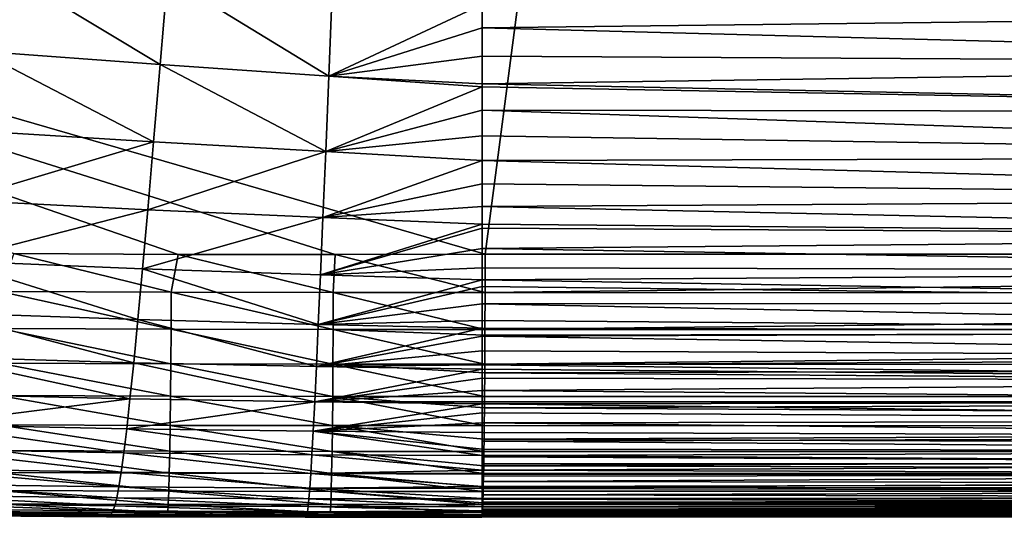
# Model space of a CAD drawing. Header units: metres. Extents: x -105 to 105, y -68 to 103.
# Tile 29 of 256: x -87.09 to -83.33, y 36.69 to 38.6. Entities that reach past the tile are written whole.
import ezdxf

# ---------------------------------------------------------------- set-up
doc = ezdxf.new("R2010")
doc.units = ezdxf.units.M
doc.layers.add('solid_FIT-BATH-150_SW0001', color=7, linetype='CONTINUOUS')

msp = doc.modelspace()

# ---------------------------------------------------------------- linework, layer by layer
at = {"layer": 'solid_FIT-BATH-150_SW0001'}
for points in [[(-92.533394, 39.791527, 16.643263), (-85.885384, 37.697414, 16.550652), (-85.312401, 37.698925, 16.54318)], [(-85.039299, 39.784313, 16.539715), (-92.533394, 39.791527, 16.643263), (-85.312401, 37.698925, 16.54318)], [(-92.533394, 39.791527, 16.643263), (-86.486092, 37.698448, 16.558594), (-85.885384, 37.697414, 16.550652)], [(-92.533394, 39.791527, 16.643263), (-87.11451, 37.702026, 16.567024), (-86.486092, 37.698448, 16.558594)], [(-79.378105, 37.698792, 16.471533), (-85.039299, 39.784313, 16.539715), (-85.312401, 37.698925, 16.54318)], [(-79.378105, 37.698792, 16.471533), (-77.545212, 39.778263, 16.4529), (-85.039299, 39.784313, 16.539715)], [(-87.204765, 38.815063, -16.750164), (-86.554642, 38.423912, -16.130205), (-87.248795, 38.474876, -16.157576)], [(-87.204765, 38.815063, -16.750164), (-86.526573, 38.75626, -16.723461), (-86.554642, 38.423912, -16.130205)], [(-86.526573, 38.75626, -16.723461), (-85.909981, 38.379406, -16.097706), (-86.554642, 38.423912, -16.130205)], [(-86.526573, 38.75626, -16.723461), (-85.896652, 38.703278, -16.691326), (-85.909981, 38.379406, -16.097706)], [(-85.896652, 38.703278, -16.691326), (-85.323212, 38.654015, -16.654142), (-85.909981, 38.379406, -16.097706)], [(-85.323212, 38.654015, -16.654142), (-85.323219, 38.564556, -16.498556), (-85.909981, 38.379406, -16.097706)], [(-80.06723, 38.626335, -17.005396), (-85.323219, 38.564556, -16.498556), (-85.323212, 38.654015, -16.654142)], [(-80.06723, 38.626335, -17.005396), (-80.06723, 38.427353, -16.642969), (-85.323219, 38.564556, -16.498556)], [(-85.323219, 38.564556, -16.498556), (-85.323227, 38.456051, -16.296644), (-85.909981, 38.379406, -16.097706)], [(-80.06723, 38.427353, -16.642969), (-85.323227, 38.456051, -16.296644), (-85.323219, 38.564556, -16.498556)], [(-87.248795, 38.474876, -16.157576), (-86.579865, 38.128658, -15.470374), (-87.288521, 38.172134, -15.496759)], [(-87.248795, 38.474876, -16.157576), (-86.554642, 38.423912, -16.130205), (-86.579865, 38.128658, -15.470374)], [(-85.323227, 38.456051, -16.296644), (-85.323242, 38.350803, -16.085339), (-85.909981, 38.379406, -16.097706)], [(-80.06723, 38.427353, -16.642969), (-85.323242, 38.350803, -16.085339), (-85.323227, 38.456051, -16.296644)], [(-86.554642, 38.423912, -16.130205), (-85.921913, 38.092113, -15.439329), (-86.579865, 38.128658, -15.470374)], [(-86.554642, 38.423912, -16.130205), (-85.909981, 38.379406, -16.097706), (-85.921913, 38.092113, -15.439329)], [(-80.06723, 38.427353, -16.642969), (-80.06723, 38.242397, -16.255337), (-85.323242, 38.350803, -16.085339)], [(-85.909981, 38.379406, -16.097706), (-85.32325, 38.338932, -16.060461), (-85.921913, 38.092113, -15.439329)], [(-85.323242, 38.350803, -16.085339), (-85.32325, 38.338932, -16.060461), (-85.909981, 38.379406, -16.097706)], [(-85.32325, 38.338932, -16.060461), (-85.323265, 38.24918, -15.865), (-85.921913, 38.092113, -15.439329)], [(-80.06723, 38.242397, -16.255337), (-85.323265, 38.24918, -15.865), (-85.32325, 38.338932, -16.060461)], [(-80.06723, 38.242397, -16.255337), (-85.32325, 38.338932, -16.060461), (-85.323242, 38.350803, -16.085339)], [(-85.323265, 38.24918, -15.865), (-85.32328, 38.151482, -15.636079), (-85.921913, 38.092113, -15.439329)], [(-80.06723, 38.071083, -15.841622), (-85.32328, 38.151482, -15.636079), (-85.323265, 38.24918, -15.865)], [(-80.06723, 38.242397, -16.255337), (-80.06723, 38.071083, -15.841622), (-85.323265, 38.24918, -15.865)], [(-87.288521, 38.172134, -15.496759), (-86.579865, 38.128658, -15.470374), (-87.324158, 37.90596, -14.765354)], [(-85.32328, 38.151482, -15.636079), (-85.323296, 38.057808, -15.398732), (-85.921913, 38.092113, -15.439329)], [(-80.06723, 38.071083, -15.841622), (-85.323296, 38.057808, -15.398732), (-85.32328, 38.151482, -15.636079)], [(-86.579865, 38.128658, -15.470374), (-86.602386, 37.86919, -14.741306), (-87.324158, 37.90596, -14.765354)], [(-86.579865, 38.128658, -15.470374), (-85.921913, 38.092113, -15.439329), (-86.602386, 37.86919, -14.741306)], [(-85.921913, 38.092113, -15.439329), (-85.932487, 37.839661, -14.713173), (-86.602386, 37.86919, -14.741306)], [(-85.921913, 38.092113, -15.439329), (-85.323296, 38.057808, -15.398732), (-85.932487, 37.839661, -14.713173)], [(-80.06723, 38.071083, -15.841622), (-80.06723, 37.913021, -15.400952), (-85.323296, 38.057808, -15.398732)], [(-85.323296, 38.057808, -15.398732), (-85.323303, 37.96777, -15.151836), (-85.932487, 37.839661, -14.713173)], [(-80.06723, 37.913021, -15.400952), (-85.323303, 37.96777, -15.151836), (-85.323296, 38.057808, -15.398732)], [(-85.323303, 37.96777, -15.151836), (-85.323318, 37.881508, -14.895598), (-85.932487, 37.839661, -14.713173)], [(-80.06723, 37.913021, -15.400952), (-85.323318, 37.881508, -14.895598), (-85.323303, 37.96777, -15.151836)], [(-87.324158, 37.90596, -14.765354), (-86.602386, 37.86919, -14.741306), (-87.356079, 37.674416, -13.961405)], [(-85.323318, 37.881508, -14.895598), (-85.323326, 37.814472, -14.681355), (-85.932487, 37.839661, -14.713173)], [(-80.06723, 37.767784, -14.93247), (-85.323326, 37.814472, -14.681355), (-85.323318, 37.881508, -14.895598)], [(-80.06723, 37.913021, -15.400952), (-80.06723, 37.767784, -14.93247), (-85.323318, 37.881508, -14.895598)], [(-86.602386, 37.86919, -14.741306), (-86.622459, 37.643478, -13.940575), (-87.356079, 37.674416, -13.961405)], [(-86.602386, 37.86919, -14.741306), (-85.932487, 37.839661, -14.713173), (-86.622459, 37.643478, -13.940575)], [(-85.932487, 37.839661, -14.713173), (-85.941841, 37.619942, -13.916272), (-86.622459, 37.643478, -13.940575)], [(-85.932487, 37.839661, -14.713173), (-85.323326, 37.814472, -14.681355), (-85.941841, 37.619942, -13.916272)], [(-85.323326, 37.814472, -14.681355), (-85.323326, 37.799187, -14.630473), (-85.941841, 37.619942, -13.916272)], [(-80.06723, 37.767784, -14.93247), (-85.323326, 37.799187, -14.630473), (-85.323326, 37.814472, -14.681355)], [(-85.323326, 37.799187, -14.630473), (-85.323334, 37.720921, -14.357004), (-85.941841, 37.619942, -13.916272)], [(-80.06723, 37.767784, -14.93247), (-85.323334, 37.720921, -14.357004), (-85.323326, 37.799187, -14.630473)], [(-80.06723, 37.767784, -14.93247), (-80.06723, 37.634834, -14.435385), (-85.323334, 37.720921, -14.357004)], [(-87.167816, 37.556389, 16.557035), (-86.512505, 37.553673, 16.548231), (-87.11451, 37.702026, 16.567024)], [(-86.512505, 37.553673, 16.548231), (-86.486092, 37.698448, 16.558594), (-87.11451, 37.702026, 16.567024)], [(-86.512505, 37.553673, 16.548231), (-85.89283, 37.552727, 16.540028), (-86.486092, 37.698448, 16.558594)], [(-85.89283, 37.552727, 16.540028), (-85.885384, 37.697414, 16.550652), (-86.486092, 37.698448, 16.558594)], [(-85.323334, 37.720921, -14.357004), (-85.323341, 37.646576, -14.074973), (-85.941841, 37.619942, -13.916272)], [(-85.89283, 37.552727, 16.540028), (-85.312546, 37.552628, 16.532463), (-85.885384, 37.697414, 16.550652)], [(-85.312546, 37.552628, 16.532463), (-85.312401, 37.698925, 16.54318), (-85.885384, 37.697414, 16.550652)], [(-80.06723, 37.634834, -14.435385), (-85.323341, 37.646576, -14.074973), (-85.323334, 37.720921, -14.357004)], [(-85.312546, 37.552628, 16.532463), (-72.716476, 37.698689, 16.402927), (-85.312401, 37.698925, 16.54318)], [(-72.711792, 37.551178, 16.391932), (-72.716476, 37.698689, 16.402927), (-85.312546, 37.552628, 16.532463)], [(-85.312401, 37.698925, 16.54318), (-72.716476, 37.698689, 16.402927), (-73.338608, 37.698696, 16.408833)], [(-73.338608, 37.698696, 16.408833), (-79.378105, 37.698792, 16.471533), (-85.312401, 37.698925, 16.54318)], [(-87.356079, 37.674416, -13.961405), (-86.640312, 37.449348, -13.065729), (-87.384621, 37.475365, -13.082932)], [(-87.356079, 37.674416, -13.961405), (-86.622459, 37.643478, -13.940575), (-86.640312, 37.449348, -13.065729)], [(-86.622459, 37.643478, -13.940575), (-85.950104, 37.430786, -13.045636), (-86.640312, 37.449348, -13.065729)], [(-86.622459, 37.643478, -13.940575), (-85.941841, 37.619942, -13.916272), (-85.950104, 37.430786, -13.045636)], [(-85.941841, 37.619942, -13.916272), (-85.323349, 37.600761, -13.888908), (-85.950104, 37.430786, -13.045636)], [(-85.323341, 37.646576, -14.074973), (-85.323349, 37.600761, -13.888908), (-85.941841, 37.619942, -13.916272)], [(-80.06723, 37.634834, -14.435385), (-85.323349, 37.600761, -13.888908), (-85.323341, 37.646576, -14.074973)], [(-80.06723, 37.634834, -14.435385), (-80.06723, 37.513607, -13.908916), (-85.323349, 37.600761, -13.888908)], [(-85.323349, 37.600761, -13.888908), (-85.323357, 37.575951, -13.783854), (-85.950104, 37.430786, -13.045636)], [(-80.06723, 37.513607, -13.908916), (-85.323357, 37.575951, -13.783854), (-85.323349, 37.600761, -13.888908)], [(-87.169029, 37.415203, 16.525646), (-86.513283, 37.412502, 16.516834), (-87.167816, 37.556389, 16.557035)], [(-86.513283, 37.412502, 16.516834), (-86.512505, 37.553673, 16.548231), (-87.167816, 37.556389, 16.557035)], [(-86.513283, 37.412502, 16.516834), (-85.893341, 37.411564, 16.508623), (-86.512505, 37.553673, 16.548231)], [(-85.893341, 37.411564, 16.508623), (-85.89283, 37.552727, 16.540028), (-86.512505, 37.553673, 16.548231)], [(-85.323357, 37.575951, -13.783854), (-85.323364, 37.508984, -13.483624), (-85.950104, 37.430786, -13.045636)], [(-85.893341, 37.411564, 16.508623), (-85.312965, 37.411545, 16.501089), (-85.89283, 37.552727, 16.540028)], [(-85.312965, 37.411545, 16.501089), (-85.312546, 37.552628, 16.532463), (-85.89283, 37.552727, 16.540028)], [(-80.06723, 37.513607, -13.908916), (-85.323364, 37.508984, -13.483624), (-85.323357, 37.575951, -13.783854)], [(-72.711792, 37.551178, 16.391932), (-85.312546, 37.552628, 16.532463), (-85.312965, 37.411545, 16.501089)], [(-72.71209, 37.410385, 16.360401), (-72.711792, 37.551178, 16.391932), (-85.312965, 37.411545, 16.501089)], [(-85.323364, 37.508984, -13.483624), (-85.32338, 37.445599, -13.17428), (-85.950104, 37.430786, -13.045636)], [(-80.06723, 37.403542, -13.352283), (-85.32338, 37.445599, -13.17428), (-85.323364, 37.508984, -13.483624)], [(-80.06723, 37.513607, -13.908916), (-80.06723, 37.403542, -13.352283), (-85.323364, 37.508984, -13.483624)], [(-87.384621, 37.475365, -13.082932), (-86.656197, 37.284401, -12.113811), (-87.410156, 37.306347, -12.127237)], [(-87.384621, 37.475365, -13.082932), (-86.640312, 37.449348, -13.065729), (-86.656197, 37.284401, -12.113811)], [(-86.640312, 37.449348, -13.065729), (-85.957405, 37.269871, -12.098017), (-86.656197, 37.284401, -12.113811)], [(-86.640312, 37.449348, -13.065729), (-85.950104, 37.430786, -13.045636), (-85.957405, 37.269871, -12.098017)], [(-85.950104, 37.430786, -13.045636), (-85.323387, 37.416504, -13.022993), (-85.957405, 37.269871, -12.098017)], [(-85.32338, 37.445599, -13.17428), (-85.323387, 37.416504, -13.022993), (-85.950104, 37.430786, -13.045636)], [(-80.06723, 37.403542, -13.352283), (-85.323387, 37.416504, -13.022993), (-85.32338, 37.445599, -13.17428)], [(-87.170464, 37.282299, 16.475117), (-86.514297, 37.27961, 16.466301), (-87.169029, 37.415203, 16.525646)], [(-86.514297, 37.27961, 16.466301), (-86.513283, 37.412502, 16.516834), (-87.169029, 37.415203, 16.525646)], [(-86.514297, 37.27961, 16.466301), (-85.894096, 37.278687, 16.458086), (-86.513283, 37.412502, 16.516834)], [(-85.894096, 37.278687, 16.458086), (-85.893341, 37.411564, 16.508623), (-86.513283, 37.412502, 16.516834)], [(-85.323387, 37.416504, -13.022993), (-85.323395, 37.385719, -12.855843), (-85.957405, 37.269871, -12.098017)], [(-85.894096, 37.278687, 16.458086), (-85.313629, 37.278687, 16.450579), (-85.893341, 37.411564, 16.508623)], [(-85.313057, 37.38929, 16.494122), (-85.312965, 37.411545, 16.501089), (-85.893341, 37.411564, 16.508623)], [(-85.313629, 37.278687, 16.450579), (-85.313057, 37.38929, 16.494122), (-85.893341, 37.411564, 16.508623)], [(-80.06723, 37.403542, -13.352283), (-85.323395, 37.385719, -12.855843), (-85.323387, 37.416504, -13.022993)], [(-80.06723, 37.403542, -13.352283), (-80.06723, 37.304077, -12.764708), (-85.323395, 37.385719, -12.855843)], [(-72.71209, 37.410385, 16.360401), (-85.313057, 37.38929, 16.494122), (-85.313629, 37.278687, 16.450579)], [(-72.71257, 37.277851, 16.30983), (-72.71209, 37.410385, 16.360401), (-85.313629, 37.278687, 16.450579)], [(-72.71209, 37.410385, 16.360401), (-85.312965, 37.411545, 16.501089), (-85.313057, 37.38929, 16.494122)], [(-85.323395, 37.385719, -12.855843), (-85.323418, 37.329243, -12.528237), (-85.957405, 37.269871, -12.098017)], [(-80.06723, 37.304077, -12.764708), (-85.323418, 37.329243, -12.528237), (-85.323395, 37.385719, -12.855843)], [(-85.323418, 37.329243, -12.528237), (-85.323441, 37.276024, -12.19114), (-85.957405, 37.269871, -12.098017)], [(-80.06723, 37.304077, -12.764708), (-85.323441, 37.276024, -12.19114), (-85.323418, 37.329243, -12.528237)], [(-87.410156, 37.306347, -12.127237), (-86.67028, 37.146122, -11.081601), (-87.432961, 37.164764, -11.091261)], [(-87.410156, 37.306347, -12.127237), (-86.656197, 37.284401, -12.113811), (-86.67028, 37.146122, -11.081601)], [(-87.172073, 37.159233, 16.406998), (-86.515518, 37.156551, 16.398182), (-87.170464, 37.282299, 16.475117)], [(-86.515518, 37.156551, 16.398182), (-86.514297, 37.27961, 16.466301), (-87.170464, 37.282299, 16.475117)], [(-86.656197, 37.284401, -12.113811), (-85.963806, 37.134792, -11.070032), (-86.67028, 37.146122, -11.081601)], [(-86.656197, 37.284401, -12.113811), (-85.957405, 37.269871, -12.098017), (-85.963806, 37.134792, -11.070032)], [(-86.515518, 37.156551, 16.398182), (-85.895081, 37.155636, 16.389963), (-86.514297, 37.27961, 16.466301)], [(-85.895081, 37.155636, 16.389963), (-85.894096, 37.278687, 16.458086), (-86.514297, 37.27961, 16.466301)], [(-85.323441, 37.276024, -12.19114), (-85.323456, 37.259518, -12.080235), (-85.957405, 37.269871, -12.098017)], [(-85.895081, 37.155636, 16.389963), (-85.314514, 37.155621, 16.382469), (-85.894096, 37.278687, 16.458086)], [(-85.313843, 37.245129, 16.434217), (-85.313629, 37.278687, 16.450579), (-85.894096, 37.278687, 16.458086)], [(-85.314514, 37.155621, 16.382469), (-85.313843, 37.245129, 16.434217), (-85.894096, 37.278687, 16.458086)], [(-80.06723, 37.214649, -12.145409), (-85.323456, 37.259518, -12.080235), (-85.323441, 37.276024, -12.19114)], [(-80.06723, 37.304077, -12.764708), (-80.06723, 37.214649, -12.145409), (-85.323441, 37.276024, -12.19114)], [(-72.71257, 37.277851, 16.30983), (-85.313629, 37.278687, 16.450579), (-85.313843, 37.245129, 16.434217)], [(-72.713211, 37.155125, 16.241758), (-72.71257, 37.277851, 16.30983), (-85.313843, 37.245129, 16.434217)], [(-85.957405, 37.269871, -12.098017), (-85.323456, 37.259518, -12.080235), (-85.963806, 37.134792, -11.070032)], [(-85.323456, 37.259518, -12.080235), (-85.323471, 37.225922, -11.844179), (-85.963806, 37.134792, -11.070032)], [(-80.06723, 37.214649, -12.145409), (-85.323471, 37.225922, -11.844179), (-85.323456, 37.259518, -12.080235)], [(-72.713211, 37.155125, 16.241758), (-85.313843, 37.245129, 16.434217), (-85.314514, 37.155621, 16.382469)], [(-85.323471, 37.225922, -11.844179), (-85.323494, 37.17881, -11.486957), (-85.963806, 37.134792, -11.070032)], [(-80.06723, 37.214649, -12.145409), (-85.323494, 37.17881, -11.486957), (-85.323471, 37.225922, -11.844179)], [(-80.06723, 37.214649, -12.145409), (-80.06723, 37.134701, -11.493608), (-85.323494, 37.17881, -11.486957)], [(-87.432961, 37.164764, -11.091261), (-86.67028, 37.146122, -11.081601), (-87.453362, 37.048004, -9.971942)], [(-85.323494, 37.17881, -11.486957), (-85.323509, 37.134605, -11.119409), (-85.963806, 37.134792, -11.070032)], [(-80.06723, 37.134701, -11.493608), (-85.323509, 37.134605, -11.119409), (-85.323494, 37.17881, -11.486957)], [(-86.67028, 37.146122, -11.081601), (-86.682762, 37.032005, -9.965884), (-87.453362, 37.048004, -9.971942)], [(-87.173843, 37.047546, 16.322836), (-86.516922, 37.044876, 16.314024), (-87.172073, 37.159233, 16.406998)], [(-86.516922, 37.044876, 16.314024), (-86.515518, 37.156551, 16.398182), (-87.172073, 37.159233, 16.406998)], [(-86.67028, 37.146122, -11.081601), (-85.963806, 37.134792, -11.070032), (-86.682762, 37.032005, -9.965884)], [(-85.963806, 37.134792, -11.070032), (-85.969398, 37.023155, -9.958301), (-86.682762, 37.032005, -9.965884)], [(-86.516922, 37.044876, 16.314024), (-85.896263, 37.043968, 16.305805), (-86.515518, 37.156551, 16.398182)], [(-85.896263, 37.043968, 16.305805), (-85.895081, 37.155636, 16.389963), (-86.515518, 37.156551, 16.398182)], [(-85.963806, 37.134792, -11.070032), (-85.323509, 37.127483, -11.056886), (-85.969398, 37.023155, -9.958301)], [(-85.323509, 37.127483, -11.056886), (-85.323524, 37.093227, -10.741542), (-85.969398, 37.023155, -9.958301)], [(-85.323509, 37.134605, -11.119409), (-85.323509, 37.127483, -11.056886), (-85.963806, 37.134792, -11.070032)], [(-85.896263, 37.043968, 16.305805), (-85.315613, 37.043941, 16.298326), (-85.895081, 37.155636, 16.389963)], [(-85.314911, 37.111633, 16.352209), (-85.314514, 37.155621, 16.382469), (-85.895081, 37.155636, 16.389963)], [(-85.315613, 37.043941, 16.298326), (-85.314911, 37.111633, 16.352209), (-85.895081, 37.155636, 16.389963)], [(-80.06723, 37.063667, -10.808523), (-85.323524, 37.093227, -10.741542), (-85.323509, 37.127483, -11.056886)], [(-80.06723, 37.134701, -11.493608), (-85.323509, 37.127483, -11.056886), (-85.323509, 37.134605, -11.119409)], [(-80.06723, 37.134701, -11.493608), (-80.06723, 37.063667, -10.808523), (-85.323509, 37.127483, -11.056886)], [(-72.713211, 37.155125, 16.241758), (-85.314514, 37.155621, 16.382469), (-85.314911, 37.111633, 16.352209)], [(-72.714005, 37.043736, 16.15773), (-72.713211, 37.155125, 16.241758), (-85.314911, 37.111633, 16.352209)], [(-85.323524, 37.093227, -10.741542), (-85.32354, 37.054554, -10.352914), (-85.969398, 37.023155, -9.958301)], [(-80.06723, 37.063667, -10.808523), (-85.32354, 37.054554, -10.352914), (-85.323524, 37.093227, -10.741542)], [(-72.714005, 37.043736, 16.15773), (-85.314911, 37.111633, 16.352209), (-85.315613, 37.043941, 16.298326)], [(-85.32354, 37.054554, -10.352914), (-85.323555, 37.01815, -9.949471), (-85.969398, 37.023155, -9.958301)], [(-80.06723, 37.000984, -10.089378), (-85.323555, 37.01815, -9.949471), (-85.32354, 37.054554, -10.352914)], [(-80.06723, 37.063667, -10.808523), (-80.06723, 37.000984, -10.089378), (-85.32354, 37.054554, -10.352914)], [(-87.453362, 37.048004, -9.971942), (-86.693916, 36.939537, -8.763444), (-87.471741, 36.953461, -8.766221)], [(-87.453362, 37.048004, -9.971942), (-86.682762, 37.032005, -9.965884), (-86.693916, 36.939537, -8.763444)], [(-87.175728, 36.948792, 16.224182), (-86.518486, 36.946129, 16.215378), (-87.173843, 37.047546, 16.322836)], [(-86.518486, 36.946129, 16.215378), (-86.516922, 37.044876, 16.314024), (-87.173843, 37.047546, 16.322836)], [(-86.682762, 37.032005, -9.965884), (-85.974342, 36.93256, -8.75944), (-86.693916, 36.939537, -8.763444)], [(-86.682762, 37.032005, -9.965884), (-85.969398, 37.023155, -9.958301), (-85.974342, 36.93256, -8.75944)], [(-86.518486, 36.946129, 16.215378), (-85.897629, 36.945229, 16.207163), (-86.516922, 37.044876, 16.314024)], [(-85.897629, 36.945229, 16.207163), (-85.896263, 37.043968, 16.305805), (-86.516922, 37.044876, 16.314024)], [(-85.969398, 37.023155, -9.958301), (-85.323631, 36.929249, -8.754491), (-85.974342, 36.93256, -8.75944)], [(-85.969398, 37.023155, -9.958301), (-85.323608, 36.953644, -9.118587), (-85.323631, 36.929249, -8.754491)], [(-85.969398, 37.023155, -9.958301), (-85.323555, 37.01815, -9.949471), (-85.323608, 36.953644, -9.118587)], [(-85.897629, 36.945229, 16.207163), (-85.316902, 36.944973, 16.199448), (-85.896263, 37.043968, 16.305805)], [(-85.316238, 36.992279, 16.250153), (-85.315613, 37.043941, 16.298326), (-85.896263, 37.043968, 16.305805)], [(-85.316902, 36.944973, 16.199448), (-85.316238, 36.992279, 16.250153), (-85.896263, 37.043968, 16.305805)], [(-85.323555, 37.01815, -9.949471), (-85.323578, 36.98484, -9.541522), (-85.323608, 36.953644, -9.118587)], [(-80.06723, 37.000984, -10.089378), (-85.323578, 36.98484, -9.541522), (-85.323555, 37.01815, -9.949471)], [(-72.714005, 37.043736, 16.15773), (-85.315613, 37.043941, 16.298326), (-85.316238, 36.992279, 16.250153)], [(-72.714935, 36.945225, 16.05928), (-72.714005, 37.043736, 16.15773), (-85.316238, 36.992279, 16.250153)], [(-80.06723, 36.946098, -9.335458), (-85.323608, 36.953644, -9.118587), (-85.323578, 36.98484, -9.541522)], [(-80.06723, 37.000984, -10.089378), (-80.06723, 36.946098, -9.335458), (-85.323578, 36.98484, -9.541522)], [(-72.714935, 36.945225, 16.05928), (-85.316238, 36.992279, 16.250153), (-85.316902, 36.944973, 16.199448)], [(-87.471741, 36.953461, -8.766221), (-86.703926, 36.866238, -7.471152), (-87.488388, 36.878559, -7.471095)], [(-87.471741, 36.953461, -8.766221), (-86.693916, 36.939537, -8.763444), (-86.703926, 36.866238, -7.471152)], [(-87.177711, 36.864521, 16.112589), (-86.520187, 36.861858, 16.103794), (-87.175728, 36.948792, 16.224182)], [(-86.520187, 36.861858, 16.103794), (-86.518486, 36.946129, 16.215378), (-87.175728, 36.948792, 16.224182)], [(-86.693916, 36.939537, -8.763444), (-85.978714, 36.860638, -7.470198), (-86.703926, 36.866238, -7.471152)], [(-86.693916, 36.939537, -8.763444), (-85.974342, 36.93256, -8.75944), (-85.978714, 36.860638, -7.470198)], [(-86.520187, 36.861858, 16.103794), (-85.899155, 36.860962, 16.095585), (-86.518486, 36.946129, 16.215378)], [(-85.899155, 36.860962, 16.095585), (-85.897629, 36.945229, 16.207163), (-86.518486, 36.946129, 16.215378)], [(-85.899155, 36.860962, 16.095585), (-85.318352, 36.860733, 16.087854), (-85.897629, 36.945229, 16.207163)], [(-85.317795, 36.89027, 16.130762), (-85.316902, 36.944973, 16.199448), (-85.897629, 36.945229, 16.207163)], [(-85.318352, 36.860733, 16.087854), (-85.317795, 36.89027, 16.130762), (-85.897629, 36.945229, 16.207163)], [(-80.06723, 36.946098, -9.335458), (-85.323631, 36.929249, -8.754491), (-85.323608, 36.953644, -9.118587)], [(-80.06723, 36.946098, -9.335458), (-80.06723, 36.898453, -8.546158), (-85.323631, 36.929249, -8.754491)], [(-72.714935, 36.945225, 16.05928), (-85.316902, 36.944973, 16.199448), (-85.317795, 36.89027, 16.130762)], [(-72.715981, 36.86113, 15.947952), (-72.714935, 36.945225, 16.05928), (-85.317795, 36.89027, 16.130762)], [(-85.974342, 36.93256, -8.75944), (-85.3237, 36.873486, -7.776327), (-85.978714, 36.860638, -7.470198)], [(-85.974342, 36.93256, -8.75944), (-85.323631, 36.929249, -8.754491), (-85.3237, 36.873486, -7.776327)], [(-85.323631, 36.929249, -8.754491), (-85.323669, 36.898075, -8.236635), (-85.3237, 36.873486, -7.776327)], [(-80.06723, 36.898453, -8.546158), (-85.3237, 36.873486, -7.776327), (-85.323669, 36.898075, -8.236635)], [(-80.06723, 36.898453, -8.546158), (-80.06723, 36.857498, -7.720882), (-85.3237, 36.873486, -7.776327)], [(-85.323631, 36.929249, -8.754491), (-85.323631, 36.924759, -8.683837), (-85.323669, 36.898075, -8.236635)], [(-80.06723, 36.898453, -8.546158), (-85.323669, 36.898075, -8.236635), (-85.323631, 36.924759, -8.683837)], [(-80.06723, 36.898453, -8.546158), (-85.323631, 36.924759, -8.683837), (-85.323631, 36.929249, -8.754491)], [(-87.488388, 36.878559, -7.471095), (-86.712929, 36.809738, -6.086247), (-87.503525, 36.820835, -6.083809)], [(-87.488388, 36.878559, -7.471095), (-86.703926, 36.866238, -7.471152), (-86.712929, 36.809738, -6.086247)], [(-87.179764, 36.79628, 15.989606), (-86.522003, 36.793617, 15.980823), (-87.177711, 36.864521, 16.112589)], [(-86.522003, 36.793617, 15.980823), (-86.520187, 36.861858, 16.103794), (-87.177711, 36.864521, 16.112589)], [(-86.703926, 36.866238, -7.471152), (-85.982574, 36.805119, -6.08782), (-86.712929, 36.809738, -6.086247)], [(-86.703926, 36.866238, -7.471152), (-85.978714, 36.860638, -7.470198), (-85.982574, 36.805119, -6.08782)], [(-86.522003, 36.793617, 15.980823), (-85.900818, 36.792725, 15.972619), (-86.520187, 36.861858, 16.103794)], [(-85.900818, 36.792725, 15.972619), (-85.899155, 36.860962, 16.095585), (-86.520187, 36.861858, 16.103794)], [(-85.3237, 36.873486, -7.776327), (-85.323715, 36.858517, -7.468486), (-85.978714, 36.860638, -7.470198)], [(-85.900818, 36.792725, 15.972619), (-85.319946, 36.792519, 15.964865), (-85.899155, 36.860962, 16.095585)], [(-85.319527, 36.808311, 15.997233), (-85.318352, 36.860733, 16.087854), (-85.899155, 36.860962, 16.095585)], [(-85.319946, 36.792519, 15.964865), (-85.319527, 36.808311, 15.997233), (-85.899155, 36.860962, 16.095585)], [(-80.06723, 36.857498, -7.720882), (-85.323715, 36.858517, -7.468486), (-85.3237, 36.873486, -7.776327)], [(-72.715981, 36.86113, 15.947952), (-85.318352, 36.860733, 16.087854), (-85.319527, 36.808311, 15.997233)], [(-72.71714, 36.792992, 15.825285), (-72.715981, 36.86113, 15.947952), (-85.319527, 36.808311, 15.997233)], [(-72.715981, 36.86113, 15.947952), (-85.317795, 36.89027, 16.130762), (-85.318352, 36.860733, 16.087854)], [(-85.978714, 36.860638, -7.470198), (-85.323792, 36.811562, -6.315884), (-85.982574, 36.805119, -6.08782)], [(-85.978714, 36.860638, -7.470198), (-85.323715, 36.858517, -7.468486), (-85.323792, 36.811562, -6.315884)], [(-85.323715, 36.858517, -7.468486), (-85.323753, 36.830311, -6.816229), (-85.323792, 36.811562, -6.315884)], [(-80.06723, 36.822674, -6.859037), (-85.323792, 36.811562, -6.315884), (-85.323753, 36.830311, -6.816229)], [(-85.323715, 36.858517, -7.468486), (-85.32373, 36.850918, -7.30278), (-85.323753, 36.830311, -6.816229)], [(-80.06723, 36.857498, -7.720882), (-85.323753, 36.830311, -6.816229), (-85.32373, 36.850918, -7.30278)], [(-80.06723, 36.857498, -7.720882), (-80.06723, 36.822674, -6.859037), (-85.323753, 36.830311, -6.816229)], [(-80.06723, 36.857498, -7.720882), (-85.32373, 36.850918, -7.30278), (-85.323715, 36.858517, -7.468486)], [(-87.503525, 36.820835, -6.083809), (-86.721069, 36.767704, -4.606058), (-87.51738, 36.777859, -4.601665)], [(-87.503525, 36.820835, -6.083809), (-86.712929, 36.809738, -6.086247), (-86.721069, 36.767704, -4.606058)], [(-87.181839, 36.745621, 15.856781), (-86.523903, 36.74295, 15.848011), (-87.179764, 36.79628, 15.989606)], [(-86.523903, 36.74295, 15.848011), (-86.522003, 36.793617, 15.980823), (-87.179764, 36.79628, 15.989606)], [(-86.712929, 36.809738, -6.086247), (-85.985992, 36.763763, -4.609682), (-86.721069, 36.767704, -4.606058)], [(-86.712929, 36.809738, -6.086247), (-85.982574, 36.805119, -6.08782), (-85.985992, 36.763763, -4.609682)], [(-86.523903, 36.74295, 15.848011), (-85.902596, 36.742062, 15.839816), (-86.522003, 36.793617, 15.980823)], [(-85.902596, 36.742062, 15.839816), (-85.900818, 36.792725, 15.972619), (-86.522003, 36.793617, 15.980823)], [(-85.982574, 36.805119, -6.08782), (-85.323883, 36.765518, -4.72475), (-85.985992, 36.763763, -4.609682)], [(-85.323792, 36.811562, -6.315884), (-85.323799, 36.803802, -6.088957), (-85.982574, 36.805119, -6.08782)], [(-85.982574, 36.805119, -6.08782), (-85.323799, 36.803802, -6.088957), (-85.323883, 36.765518, -4.72475)], [(-85.902596, 36.742062, 15.839816), (-85.321671, 36.741898, 15.832087), (-85.900818, 36.792725, 15.972619)], [(-85.321396, 36.748474, 15.853078), (-85.319946, 36.792519, 15.964865), (-85.900818, 36.792725, 15.972619)], [(-85.321671, 36.741898, 15.832087), (-85.321396, 36.748474, 15.853078), (-85.900818, 36.792725, 15.972619)], [(-85.323799, 36.803802, -6.088957), (-85.323853, 36.77924, -5.270356), (-85.323883, 36.765518, -4.72475)], [(-85.323799, 36.803802, -6.088957), (-85.323822, 36.794567, -5.800875), (-85.323853, 36.77924, -5.270356)], [(-80.06723, 36.793434, -5.960028), (-85.323853, 36.77924, -5.270356), (-85.323822, 36.794567, -5.800875)], [(-80.06723, 36.793434, -5.960028), (-80.06723, 36.769222, -5.023259), (-85.323853, 36.77924, -5.270356)], [(-80.06723, 36.793434, -5.960028), (-85.323822, 36.794567, -5.800875), (-85.323799, 36.803802, -6.088957)], [(-80.06723, 36.793434, -5.960028), (-85.323799, 36.803802, -6.088957), (-85.323792, 36.811562, -6.315884)], [(-80.06723, 36.822674, -6.859037), (-80.06723, 36.793434, -5.960028), (-85.323792, 36.811562, -6.315884)], [(-72.71714, 36.792992, 15.825285), (-85.319946, 36.792519, 15.964865), (-85.321396, 36.748474, 15.853078)], [(-72.718384, 36.742344, 15.692819), (-72.71714, 36.792992, 15.825285), (-85.321396, 36.748474, 15.853078)], [(-72.71714, 36.792992, 15.825285), (-85.319527, 36.808311, 15.997233), (-85.319946, 36.792519, 15.964865)], [(-87.51738, 36.777859, -4.601665), (-86.728493, 36.737793, -3.027912), (-87.530159, 36.747196, -3.02197)], [(-87.51738, 36.777859, -4.601665), (-86.721069, 36.767704, -4.606058), (-86.728493, 36.737793, -3.027912)], [(-86.721069, 36.767704, -4.606058), (-85.989052, 36.734333, -3.033159), (-86.728493, 36.737793, -3.027912)], [(-86.721069, 36.767704, -4.606058), (-85.985992, 36.763763, -4.609682), (-85.989052, 36.734333, -3.033159)], [(-85.985992, 36.763763, -4.609682), (-85.323982, 36.733803, -3.037877), (-85.989052, 36.734333, -3.033159)], [(-85.323883, 36.765518, -4.72475), (-85.323891, 36.762939, -4.612812), (-85.985992, 36.763763, -4.609682)], [(-85.985992, 36.763763, -4.609682), (-85.323891, 36.762939, -4.612812), (-85.323982, 36.733803, -3.037877)], [(-85.323891, 36.762939, -4.612812), (-85.323952, 36.74255, -3.58595), (-85.323982, 36.733803, -3.037877)], [(-85.323891, 36.762939, -4.612812), (-85.323914, 36.753323, -4.163608), (-85.323952, 36.74255, -3.58595)], [(-80.06723, 36.749485, -4.048135), (-85.323952, 36.74255, -3.58595), (-85.323914, 36.753323, -4.163608)], [(-80.06723, 36.749485, -4.048135), (-80.06723, 36.733669, -3.034063), (-85.323952, 36.74255, -3.58595)], [(-80.06723, 36.749485, -4.048135), (-85.323914, 36.753323, -4.163608), (-85.323891, 36.762939, -4.612812)], [(-80.06723, 36.769222, -5.023259), (-85.323891, 36.762939, -4.612812), (-85.323883, 36.765518, -4.72475)], [(-80.06723, 36.769222, -5.023259), (-80.06723, 36.749485, -4.048135), (-85.323891, 36.762939, -4.612812)], [(-80.06723, 36.769222, -5.023259), (-85.323883, 36.765518, -4.72475), (-85.323853, 36.77924, -5.270356)], [(-72.718384, 36.742344, 15.692819), (-85.321396, 36.748474, 15.853078), (-85.321671, 36.741898, 15.832087)], [(-87.553322, 36.713299, 0.440292), (-86.747696, 36.698509, 2.317755), (-87.563934, 36.706013, 2.326009)], [(-87.542084, 36.726421, -1.342029), (-86.741722, 36.705185, 0.432386), (-87.553322, 36.713299, 0.440292)], [(-87.553322, 36.713299, 0.440292), (-86.741722, 36.705185, 0.432386), (-86.747696, 36.698509, 2.317755)], [(-87.530159, 36.747196, -3.02197), (-86.735336, 36.717678, -1.349144), (-87.542084, 36.726421, -1.342029)], [(-87.542084, 36.726421, -1.342029), (-86.735336, 36.717678, -1.349144), (-86.741722, 36.705185, 0.432386)], [(-87.530159, 36.747196, -3.02197), (-86.728493, 36.737793, -3.027912), (-86.735336, 36.717678, -1.349144)], [(-87.315994, 36.703865, 15.569674), (-86.784332, 36.701164, 15.562634), (-87.183929, 36.714092, 15.715666)], [(-87.183929, 36.714092, 15.715666), (-86.525864, 36.711411, 15.706911), (-87.181839, 36.745621, 15.856781)], [(-86.784332, 36.701164, 15.562634), (-86.525864, 36.711411, 15.706911), (-87.183929, 36.714092, 15.715666)], [(-86.525864, 36.711411, 15.706911), (-86.523903, 36.74295, 15.848011), (-87.181839, 36.745621, 15.856781)], [(-86.784332, 36.701164, 15.562634), (-86.268806, 36.699863, 15.555919), (-86.525864, 36.711411, 15.706911)], [(-86.735336, 36.717678, -1.349144), (-85.994354, 36.702427, 0.425031), (-86.741722, 36.705185, 0.432386)], [(-86.728493, 36.737793, -3.027912), (-85.991821, 36.714584, -1.355631), (-86.735336, 36.717678, -1.349144)], [(-86.735336, 36.717678, -1.349144), (-85.991821, 36.714584, -1.355631), (-85.994354, 36.702427, 0.425031)], [(-86.728493, 36.737793, -3.027912), (-85.989052, 36.734333, -3.033159), (-85.991821, 36.714584, -1.355631)], [(-86.525864, 36.711411, 15.706911), (-85.904472, 36.710518, 15.698726), (-86.523903, 36.74295, 15.848011)], [(-86.268806, 36.699863, 15.555919), (-85.904472, 36.710518, 15.698726), (-86.525864, 36.711411, 15.706911)], [(-85.904472, 36.710518, 15.698726), (-85.902596, 36.742062, 15.839816), (-86.523903, 36.74295, 15.848011)], [(-86.268806, 36.699863, 15.555919), (-85.780365, 36.699486, 15.549534), (-85.904472, 36.710518, 15.698726)], [(-85.991821, 36.714584, -1.355631), (-85.324158, 36.703003, 0.262508), (-85.994354, 36.702427, 0.425031)], [(-85.989052, 36.734333, -3.033159), (-85.324051, 36.717888, -1.744644), (-85.991821, 36.714584, -1.355631)], [(-85.324051, 36.717888, -1.744644), (-85.324074, 36.714245, -1.361892), (-85.991821, 36.714584, -1.355631)], [(-85.991821, 36.714584, -1.355631), (-85.324074, 36.714245, -1.361892), (-85.324158, 36.703003, 0.262508)], [(-85.989052, 36.734333, -3.033159), (-85.323982, 36.733803, -3.037877), (-85.324051, 36.717888, -1.744644)], [(-85.904472, 36.710518, 15.698726), (-85.323372, 36.711918, 15.700987), (-85.902596, 36.742062, 15.839816)], [(-85.325409, 36.699547, 15.543477), (-85.323372, 36.711918, 15.700987), (-85.904472, 36.710518, 15.698726)], [(-85.780365, 36.699486, 15.549534), (-85.325409, 36.699547, 15.543477), (-85.904472, 36.710518, 15.698726)], [(-85.323372, 36.711918, 15.700987), (-85.321671, 36.741898, 15.832087), (-85.902596, 36.742062, 15.839816)], [(-73.68354, 36.69886, 15.410769), (-85.323372, 36.711918, 15.700987), (-85.325409, 36.699547, 15.543477)], [(-85.324158, 36.703003, 0.262508), (-85.324074, 36.714245, -1.361892), (-85.324089, 36.711941, -1.093797)], [(-85.324089, 36.711941, -1.093797), (-85.32412, 36.707008, -0.42468), (-85.324158, 36.703003, 0.262508)], [(-80.06723, 36.711712, -0.886856), (-85.32412, 36.707008, -0.42468), (-85.324089, 36.711941, -1.093797)], [(-80.06723, 36.711712, -0.886856), (-80.06723, 36.704742, 0.247057), (-85.32412, 36.707008, -0.42468)], [(-80.06723, 36.711712, -0.886856), (-85.324089, 36.711941, -1.093797), (-85.324074, 36.714245, -1.361892)], [(-80.06723, 36.72123, -1.980454), (-85.324074, 36.714245, -1.361892), (-85.324051, 36.717888, -1.744644)], [(-80.06723, 36.72123, -1.980454), (-80.06723, 36.711712, -0.886856), (-85.324074, 36.714245, -1.361892)], [(-85.324051, 36.717888, -1.744644), (-85.323982, 36.733803, -3.037877), (-85.323982, 36.733109, -2.99073)], [(-85.323982, 36.733109, -2.99073), (-85.324013, 36.724915, -2.376998), (-85.324051, 36.717888, -1.744644)], [(-80.06723, 36.72123, -1.980454), (-85.324051, 36.717888, -1.744644), (-85.324013, 36.724915, -2.376998)], [(-80.06723, 36.733669, -3.034063), (-85.324013, 36.724915, -2.376998), (-85.323982, 36.733109, -2.99073)], [(-80.06723, 36.733669, -3.034063), (-80.06723, 36.72123, -1.980454), (-85.324013, 36.724915, -2.376998)], [(-80.06723, 36.733669, -3.034063), (-85.323982, 36.733803, -3.037877), (-85.323952, 36.74255, -3.58595)], [(-80.06723, 36.733669, -3.034063), (-85.323982, 36.733109, -2.99073), (-85.323982, 36.733803, -3.037877)], [(-72.718384, 36.742344, 15.692819), (-85.321671, 36.741898, 15.832087), (-85.323372, 36.711918, 15.700987)], [(-72.719711, 36.710724, 15.552094), (-72.718384, 36.742344, 15.692819), (-85.323372, 36.711918, 15.700987)], [(-73.68354, 36.69886, 15.410769), (-72.719711, 36.710724, 15.552094), (-85.323372, 36.711918, 15.700987)], [(-87.606262, 36.705597, 13.325568), (-86.771454, 36.700443, 13.322674), (-87.315994, 36.703865, 15.569674)], [(-87.599533, 36.704483, 10.915361), (-86.771454, 36.700443, 13.322674), (-87.606262, 36.705597, 13.325568)], [(-87.599533, 36.704483, 10.915361), (-86.767525, 36.699005, 10.910691), (-86.771454, 36.700443, 13.322674)], [(-87.591904, 36.703197, 8.610379), (-86.767525, 36.699005, 10.910691), (-87.599533, 36.704483, 10.915361)], [(-87.591904, 36.703197, 8.610379), (-86.763275, 36.697308, 8.604126), (-86.767525, 36.699005, 10.910691)], [(-86.758537, 36.695934, 6.403217), (-86.763275, 36.697308, 8.604126), (-87.591904, 36.703197, 8.610379)], [(-87.583351, 36.702309, 6.410645), (-86.758537, 36.695934, 6.403217), (-87.591904, 36.703197, 8.610379)], [(-87.573967, 36.702824, 4.315962), (-86.758537, 36.695934, 6.403217), (-87.583351, 36.702309, 6.410645)], [(-87.563934, 36.706013, 2.326009), (-86.753304, 36.695904, 4.307864), (-87.573967, 36.702824, 4.315962)], [(-87.573967, 36.702824, 4.315962), (-86.753304, 36.695904, 4.307864), (-86.758537, 36.695934, 6.403217)], [(-87.563934, 36.706013, 2.326009), (-86.747696, 36.698509, 2.317755), (-86.753304, 36.695904, 4.307864)], [(-86.771454, 36.700443, 13.322674), (-86.784332, 36.701164, 15.562634), (-87.315994, 36.703865, 15.569674)], [(-86.771454, 36.700443, 13.322674), (-86.268806, 36.699863, 15.555919), (-86.784332, 36.701164, 15.562634)], [(-86.771454, 36.700443, 13.322674), (-86.005989, 36.698856, 13.31985), (-86.268806, 36.699863, 15.555919)], [(-86.767525, 36.699005, 10.910691), (-86.005989, 36.698856, 13.31985), (-86.771454, 36.700443, 13.322674)], [(-86.767525, 36.699005, 10.910691), (-86.004257, 36.697342, 10.906148), (-86.005989, 36.698856, 13.31985)], [(-86.763275, 36.697308, 8.604126), (-86.004257, 36.697342, 10.906148), (-86.767525, 36.699005, 10.910691)], [(-86.763275, 36.697308, 8.604126), (-86.002632, 36.695518, 8.598068), (-86.004257, 36.697342, 10.906148)], [(-86.000862, 36.693966, 6.396071), (-86.002632, 36.695518, 8.598068), (-86.763275, 36.697308, 8.604126)], [(-86.758537, 36.695934, 6.403217), (-86.000862, 36.693966, 6.396071), (-86.763275, 36.697308, 8.604126)], [(-86.753304, 36.695904, 4.307864), (-86.000862, 36.693966, 6.396071), (-86.758537, 36.695934, 6.403217)], [(-86.747696, 36.698509, 2.317755), (-85.998856, 36.693707, 4.300138), (-86.753304, 36.695904, 4.307864)], [(-86.753304, 36.695904, 4.307864), (-85.998856, 36.693707, 4.300138), (-86.000862, 36.693966, 6.396071)], [(-86.741722, 36.705185, 0.432386), (-85.996689, 36.696045, 2.309966), (-86.747696, 36.698509, 2.317755)], [(-86.747696, 36.698509, 2.317755), (-85.996689, 36.696045, 2.309966), (-85.998856, 36.693707, 4.300138)], [(-86.741722, 36.705185, 0.432386), (-85.994354, 36.702427, 0.425031), (-85.996689, 36.696045, 2.309966)], [(-86.005989, 36.698856, 13.31985), (-85.780365, 36.699486, 15.549534), (-86.268806, 36.699863, 15.555919)], [(-86.005989, 36.698856, 13.31985), (-85.324837, 36.69878, 13.31691), (-85.780365, 36.699486, 15.549534)], [(-86.004257, 36.697342, 10.906148), (-85.324837, 36.69878, 13.31691), (-86.005989, 36.698856, 13.31985)], [(-85.324699, 36.698429, 12.613579), (-85.324837, 36.69878, 13.31691), (-86.004257, 36.697342, 10.906148)], [(-86.004257, 36.697342, 10.906148), (-85.324547, 36.697861, 11.672956), (-85.324699, 36.698429, 12.613579)], [(-86.004257, 36.697342, 10.906148), (-85.324448, 36.697327, 10.901563), (-85.324547, 36.697861, 11.672956)], [(-85.32444, 36.69722, 10.750431), (-85.324448, 36.697327, 10.901563), (-86.004257, 36.697342, 10.906148)], [(-85.324402, 36.696537, 9.846806), (-85.32444, 36.69722, 10.750431), (-86.004257, 36.697342, 10.906148)], [(-85.324402, 36.695843, 8.961022), (-85.324402, 36.696537, 9.846806), (-86.004257, 36.697342, 10.906148)], [(-85.324417, 36.695553, 8.592275), (-85.324402, 36.695843, 8.961022), (-86.004257, 36.697342, 10.906148)], [(-86.002632, 36.695518, 8.598068), (-85.324417, 36.695553, 8.592275), (-86.004257, 36.697342, 10.906148)], [(-85.324425, 36.695164, 8.091771), (-85.324417, 36.695553, 8.592275), (-86.002632, 36.695518, 8.598068)], [(-85.324425, 36.69453, 7.237831), (-85.324425, 36.695164, 8.091771), (-86.002632, 36.695518, 8.598068)], [(-85.324409, 36.694008, 6.39878), (-85.324425, 36.69453, 7.237831), (-86.002632, 36.695518, 8.598068)], [(-86.000862, 36.693966, 6.396071), (-85.324409, 36.694008, 6.39878), (-86.002632, 36.695518, 8.598068)], [(-85.324379, 36.693668, 5.575421), (-85.324409, 36.694008, 6.39878), (-86.000862, 36.693966, 6.396071)], [(-85.998856, 36.693707, 4.300138), (-85.324379, 36.693668, 5.575421), (-86.000862, 36.693966, 6.396071)], [(-85.996689, 36.696045, 2.309966), (-85.324318, 36.693855, 3.976816), (-85.998856, 36.693707, 4.300138)], [(-85.324318, 36.693855, 3.976816), (-85.324333, 36.693703, 4.292837), (-85.998856, 36.693707, 4.300138)], [(-85.324348, 36.693592, 4.76802), (-85.324379, 36.693668, 5.575421), (-85.998856, 36.693707, 4.300138)], [(-85.998856, 36.693707, 4.300138), (-85.324333, 36.693703, 4.292837), (-85.324348, 36.693592, 4.76802)], [(-85.994354, 36.702427, 0.425031), (-85.324249, 36.695965, 2.302675), (-85.996689, 36.696045, 2.309966)], [(-85.324287, 36.694527, 3.201809), (-85.324318, 36.693855, 3.976816), (-85.996689, 36.696045, 2.309966)], [(-85.996689, 36.696045, 2.309966), (-85.324249, 36.695965, 2.302675), (-85.324257, 36.69569, 2.441281)], [(-85.324257, 36.69569, 2.441281), (-85.324287, 36.694527, 3.201809), (-85.996689, 36.696045, 2.309966)], [(-85.324158, 36.703003, 0.262508), (-85.324165, 36.702232, 0.417842), (-85.994354, 36.702427, 0.425031)], [(-85.994354, 36.702427, 0.425031), (-85.324226, 36.69743, 1.696566), (-85.324249, 36.695965, 2.302675)], [(-85.994354, 36.702427, 0.425031), (-85.324188, 36.699837, 0.969692), (-85.324226, 36.69743, 1.696566)], [(-85.994354, 36.702427, 0.425031), (-85.324165, 36.702232, 0.417842), (-85.324188, 36.699837, 0.969692)], [(-85.325127, 36.69923, 14.548807), (-85.325409, 36.699547, 15.543477), (-85.780365, 36.699486, 15.549534)], [(-85.780365, 36.699486, 15.549534), (-85.324837, 36.69878, 13.31691), (-85.32489, 36.698891, 13.572179)], [(-85.32489, 36.698891, 13.572179), (-85.325127, 36.69923, 14.548807), (-85.780365, 36.699486, 15.549534)], [(-74.754982, 36.698841, 15.420567), (-73.68354, 36.69886, 15.410769), (-85.325409, 36.699547, 15.543477)], [(-80.145767, 36.698734, 15.476625), (-74.754982, 36.698841, 15.420567), (-85.325409, 36.699547, 15.543477)], [(-85.325127, 36.69923, 14.548807), (-80.145767, 36.698734, 15.476625), (-85.325409, 36.699547, 15.543477)], [(-80.06723, 36.698326, 13.871069), (-80.145767, 36.698734, 15.476625), (-85.325127, 36.69923, 14.548807)], [(-80.06723, 36.698326, 13.871069), (-85.325127, 36.69923, 14.548807), (-85.32489, 36.698891, 13.572179)], [(-80.06723, 36.698326, 13.871069), (-85.32489, 36.698891, 13.572179), (-85.324837, 36.69878, 13.31691)], [(-80.06723, 36.698326, 13.871069), (-85.324837, 36.69878, 13.31691), (-85.324699, 36.698429, 12.613579)], [(-80.06723, 36.697865, 12.318264), (-85.324699, 36.698429, 12.613579), (-85.324547, 36.697861, 11.672956)], [(-80.06723, 36.697865, 12.318264), (-80.06723, 36.698326, 13.871069), (-85.324699, 36.698429, 12.613579)], [(-80.06723, 36.697334, 10.807983), (-80.06723, 36.697865, 12.318264), (-85.324547, 36.697861, 11.672956)], [(-80.06723, 36.697334, 10.807983), (-85.324547, 36.697861, 11.672956), (-85.324448, 36.697327, 10.901563)], [(-80.06723, 36.697334, 10.807983), (-85.324448, 36.697327, 10.901563), (-85.32444, 36.69722, 10.750431)], [(-80.06723, 36.697334, 10.807983), (-85.32444, 36.69722, 10.750431), (-85.324402, 36.696537, 9.846806)], [(-80.06723, 36.696045, 7.915171), (-85.324417, 36.695553, 8.592275), (-85.324425, 36.695164, 8.091771)], [(-80.06723, 36.696045, 7.915171), (-85.324425, 36.695164, 8.091771), (-85.324425, 36.69453, 7.237831)], [(-80.06723, 36.695377, 6.532611), (-80.06723, 36.696045, 7.915171), (-85.324425, 36.69453, 7.237831)], [(-80.06723, 36.695377, 6.532611), (-85.324425, 36.69453, 7.237831), (-85.324409, 36.694008, 6.39878)], [(-80.06723, 36.696732, 9.340271), (-85.324402, 36.695843, 8.961022), (-85.324417, 36.695553, 8.592275)], [(-80.06723, 36.696045, 7.915171), (-80.06723, 36.696732, 9.340271), (-85.324417, 36.695553, 8.592275)], [(-80.06723, 36.695377, 6.532611), (-85.324409, 36.694008, 6.39878), (-85.324379, 36.693668, 5.575421)], [(-80.06723, 36.696732, 9.340271), (-80.06723, 36.697334, 10.807983), (-85.324402, 36.696537, 9.846806)], [(-80.06723, 36.696732, 9.340271), (-85.324402, 36.696537, 9.846806), (-85.324402, 36.695843, 8.961022)], [(-80.06723, 36.695068, 5.192296), (-80.06723, 36.695377, 6.532611), (-85.324379, 36.693668, 5.575421)], [(-80.06723, 36.695068, 5.192296), (-85.324379, 36.693668, 5.575421), (-85.324348, 36.693592, 4.76802)], [(-80.06723, 36.695068, 5.192296), (-85.324348, 36.693592, 4.76802), (-85.324333, 36.693703, 4.292837)], [(-80.06723, 36.695488, 3.893905), (-85.324333, 36.693703, 4.292837), (-85.324318, 36.693855, 3.976816)], [(-80.06723, 36.695488, 3.893905), (-80.06723, 36.695068, 5.192296), (-85.324333, 36.693703, 4.292837)], [(-80.06723, 36.695488, 3.893905), (-85.324318, 36.693855, 3.976816), (-85.324287, 36.694527, 3.201809)], [(-80.06723, 36.696995, 2.637116), (-85.324287, 36.694527, 3.201809), (-85.324257, 36.69569, 2.441281)], [(-80.06723, 36.696995, 2.637116), (-80.06723, 36.695488, 3.893905), (-85.324287, 36.694527, 3.201809)], [(-80.06723, 36.696995, 2.637116), (-85.324257, 36.69569, 2.441281), (-85.324249, 36.695965, 2.302675)], [(-80.06723, 36.699959, 1.421607), (-85.324249, 36.695965, 2.302675), (-85.324226, 36.69743, 1.696566)], [(-80.06723, 36.699959, 1.421607), (-80.06723, 36.696995, 2.637116), (-85.324249, 36.695965, 2.302675)], [(-80.06723, 36.699959, 1.421607), (-85.324226, 36.69743, 1.696566), (-85.324188, 36.699837, 0.969692)], [(-80.06723, 36.704742, 0.247057), (-85.324188, 36.699837, 0.969692), (-85.324165, 36.702232, 0.417842)], [(-80.06723, 36.704742, 0.247057), (-80.06723, 36.699959, 1.421607), (-85.324188, 36.699837, 0.969692)], [(-80.06723, 36.704742, 0.247057), (-85.324165, 36.702232, 0.417842), (-85.324158, 36.703003, 0.262508)], [(-80.06723, 36.704742, 0.247057), (-85.324158, 36.703003, 0.262508), (-85.32412, 36.707008, -0.42468)]]:
    msp.add_3dface(points, dxfattribs=at)

doc.saveas('drawing.dxf')
